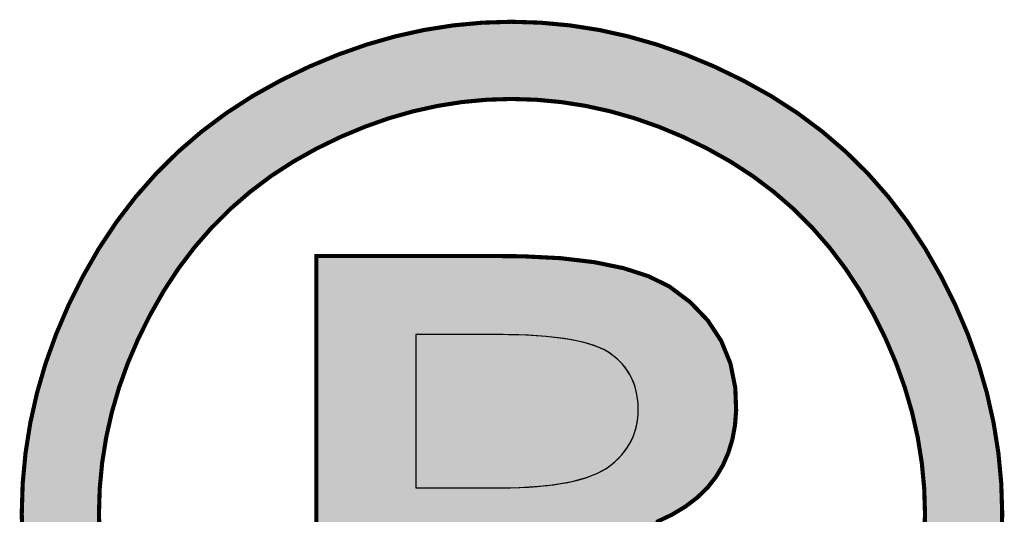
# Model space of a CAD drawing. Header units: inches. Extents: x 0 to 80, y 0 to 59.8.
# Tile 23 of 30: x 79.036 to 79.443, y 4.069 to 4.274. Entities that reach past the tile are written whole.
import ezdxf

# ---------------------------------------------------------------- set-up
doc = ezdxf.new("R2010")
doc.units = ezdxf.units.IN
doc.header["$MEASUREMENT"] = 0
doc.layers.add('Default', color=7, linetype='Continuous')
doc.layers.add('Layer_1', color=7, linetype='Continuous')

# ---------------------------------------------------------------- blocks, each defined once
blk = doc.blocks.new('block_5')
at = {"layer": 'Layer_1', "linetype": 'Continuous'}
h = blk.add_hatch(color=7, dxfattribs=at)
h.paths.add_polyline_path([(0.016547, 0.063151), (0.014068, 0.063073), (0.011601, 0.06284), (0.009145, 0.062452), (0.0067, 0.061909), (0.004264, 0.06121), (0.001837, 0.060356), (-0.000583, 0.059347), (-0.002995, 0.058182), (-0.005362, 0.056866), (-0.007606, 0.055413), (-0.009726, 0.053827), (-0.011722, 0.052107), (-0.013593, 0.050253), (-0.01534, 0.048264), (-0.016961, 0.046141), (-0.018456, 0.043884), (-0.019822, 0.041497), (-0.021035, 0.039061), (-0.022086, 0.036602), (-0.022976, 0.034119), (-0.023704, 0.031612), (-0.02427, 0.029081), (-0.024674, 0.026526), (-0.024916, 0.023947), (-0.024997, 0.021342), (-0.024918, 0.018766), (-0.024681, 0.016214), (-0.024285, 0.013686), (-0.02373, 0.011183), (-0.023017, 0.008703), (-0.022145, 0.006247), (-0.021113, 0.003815), (-0.019923, 0.001408), (-0.018586, -0.000953), (-0.017121, -0.003194), (-0.015527, -0.005309), (-0.013804, -0.007297), (-0.011952, -0.009159), (-0.009972, -0.010895), (-0.007864, -0.012505), (-0.005629, -0.013988), (-0.003272, -0.015342), (-0.000865, -0.016544), (0.001566, -0.017585), (0.004021, -0.018466), (0.0065, -0.019187), (0.009002, -0.019747), (0.011529, -0.020147), (0.01408, -0.020387), (0.016656, -0.020467), (0.019204, -0.020387), (0.021731, -0.020147), (0.024237, -0.019747), (0.026721, -0.019187), (0.029185, -0.018466), (0.031628, -0.017585), (0.034049, -0.016544), (0.03645, -0.015342), (0.038808, -0.013988), (0.041047, -0.012505), (0.043158, -0.010895), (0.045141, -0.009159), (0.046997, -0.007297), (0.048724, -0.005309), (0.050324, -0.003194), (0.051797, -0.000953), (0.053136, 0.001408), (0.05432, 0.003815), (0.055347, 0.006247), (0.056217, 0.008703), (0.05693, 0.011183), (0.057485, 0.013686), (0.057882, 0.016214), (0.058121, 0.018766), (0.0582, 0.021342), (0.058119, 0.023947), (0.057875, 0.026526), (0.057469, 0.029081), (0.056902, 0.031612), (0.056173, 0.034119), (0.055284, 0.036602), (0.054234, 0.039061), (0.053024, 0.041497), (0.051662, 0.043884), (0.05017, 0.046141), (0.048551, 0.048264), (0.046804, 0.050253), (0.04493, 0.052107), (0.04293, 0.053827), (0.040802, 0.055413), (0.038547, 0.056866), (0.036174, 0.058182), (0.033766, 0.059347), (0.031345, 0.060356), (0.028911, 0.06121), (0.026464, 0.061909), (0.024004, 0.062452), (0.021531, 0.06284), (0.019046, 0.063073)])
h.paths.add_polyline_path([(0.014444, 0.056527), (0.012354, 0.05633), (0.010275, 0.056001), (0.008208, 0.055541), (0.006153, 0.05495), (0.004108, 0.054228), (0.002073, 0.053375), (0.000049, 0.052392), (-0.001942, 0.05128), (-0.00383, 0.050052), (-0.005613, 0.04871), (-0.00729, 0.047256), (-0.008861, 0.045688), (-0.010326, 0.044006), (-0.011685, 0.042211), (-0.012937, 0.040303), (-0.014084, 0.038286), (-0.015108, 0.03623), (-0.015994, 0.034156), (-0.016744, 0.032064), (-0.017357, 0.029955), (-0.017834, 0.027827), (-0.018174, 0.025683), (-0.018378, 0.023521), (-0.018446, 0.021342), (-0.018379, 0.01919), (-0.018177, 0.017055), (-0.01784, 0.014937), (-0.01737, 0.012837), (-0.016765, 0.010754), (-0.016025, 0.008689), (-0.015152, 0.006642), (-0.014146, 0.004613), (-0.013008, 0.00262), (-0.011764, 0.00073), (-0.010414, -0.001053), (-0.00896, -0.002727), (-0.007401, -0.004294), (-0.005738, -0.005753), (-0.003969, -0.007105), (-0.002095, -0.008351), (-0.000118, -0.009487), (0.001899, -0.010496), (0.003936, -0.011371), (0.005991, -0.012111), (0.008064, -0.012717), (0.010157, -0.013188), (0.012268, -0.013525), (0.014398, -0.013727), (0.016547, -0.013794), (0.018719, -0.013727), (0.020868, -0.013525), (0.022996, -0.013188), (0.025101, -0.012717), (0.027185, -0.012111), (0.029247, -0.011371), (0.031288, -0.010496), (0.033308, -0.009487), (0.035284, -0.008351), (0.03716, -0.007105), (0.03893, -0.005753), (0.040595, -0.004294), (0.042155, -0.002727), (0.04361, -0.001053), (0.044958, 0.00073), (0.046201, 0.00262), (0.047337, 0.004613), (0.048348, 0.006642), (0.049224, 0.008689), (0.049965, 0.010754), (0.050571, 0.012837), (0.051043, 0.014937), (0.05138, 0.017055), (0.051582, 0.01919), (0.051649, 0.021342), (0.051581, 0.023521), (0.051375, 0.025683), (0.051034, 0.027827), (0.050555, 0.029955), (0.049941, 0.032064), (0.049191, 0.034156), (0.048306, 0.03623), (0.047286, 0.038286), (0.046137, 0.040303), (0.044881, 0.042211), (0.04352, 0.044006), (0.042053, 0.045688), (0.040481, 0.047256), (0.038803, 0.04871), (0.03702, 0.050052), (0.035131, 0.05128), (0.033141, 0.052392), (0.031113, 0.053375), (0.029073, 0.054228), (0.027019, 0.05495), (0.024952, 0.055541), (0.022871, 0.056001), (0.020777, 0.05633), (0.018669, 0.056527), (0.016547, 0.056593)])
blk.add_hatch(color=7, dxfattribs=at).paths.add_polyline_path([(0, 0.043247), (0, 0.039548), (0, 0.030468), (0, 0.019034), (0, 0.008273), (0, 0.001211), (0.000153, 0), (0.001414, 0), (0.003463, 0), (0.005708, 0), (0.007559, 0), (0.008426, 0), (0.008436, 0.001159), (0.008436, 0.004532), (0.008436, 0.008957), (0.008436, 0.01325), (0.008436, 0.016228), (0.008496, 0.0169), (0.009273, 0.0169), (0.010633, 0.0169), (0.012172, 0.0169), (0.013487, 0.0169), (0.014174, 0.0169), (0.015783, 0.01688), (0.017611, 0.016798), (0.019207, 0.01665), (0.020573, 0.016437), (0.021709, 0.016158), (0.022609, 0.015814), (0.023347, 0.015406), (0.024001, 0.014934), (0.024574, 0.014398), (0.025064, 0.013798), (0.025475, 0.013134), (0.025812, 0.012363), (0.026099, 0.011355), (0.026337, 0.010101), (0.026527, 0.008604), (0.026671, 0.006864), (0.026761, 0.004989), (0.0268, 0.00391), (0.026902, 0.002904), (0.027069, 0.001972), (0.027301, 0.001113), (0.027598, 0.000326), (0.027987, 0), (0.029367, 0), (0.03147, 0), (0.033704, 0), (0.035478, 0), (0.036201, 0), (0.035974, 0.000544), (0.035776, 0.001055), (0.035608, 0.001534), (0.035471, 0.00198), (0.035365, 0.002394), (0.035282, 0.002789), (0.035211, 0.003267), (0.035157, 0.00385), (0.035119, 0.004537), (0.035097, 0.005328), (0.035089, 0.006222), (0.03501, 0.008178), (0.034814, 0.010086), (0.034506, 0.01181), (0.034087, 0.013348), (0.03356, 0.014703), (0.032923, 0.015877), (0.032169, 0.01693), (0.031303, 0.017879), (0.030325, 0.018725), (0.029234, 0.019466), (0.028033, 0.020103), (0.028863, 0.020657), (0.030162, 0.021275), (0.031316, 0.021968), (0.032327, 0.022738), (0.033195, 0.023583), (0.033919, 0.024503), (0.034504, 0.025494), (0.034966, 0.026553), (0.035306, 0.027681), (0.035525, 0.028877), (0.035624, 0.030142), (0.035551, 0.032059), (0.035133, 0.034137), (0.034356, 0.036042), (0.03322, 0.037775), (0.031726, 0.039334), (0.029926, 0.040681), (0.028178, 0.041538), (0.026064, 0.042221), (0.023584, 0.04273), (0.020737, 0.043067), (0.017523, 0.04323), (0.01553, 0.043247), (0.012921, 0.043247), (0.008945, 0.043247), (0.004721, 0.043247), (0.001367, 0.043247)])
at = {"layer": 'Layer_1', "color": 7, "linetype": 'Continuous'}
for p, q in [((0.011601, 0.06284), (0.009145, 0.062452)), ((0.011601, 0.06284), (0.009145, 0.062452)), ((0.009145, 0.062452), (0.011601, 0.06284)), ((0.014068, 0.063073), (0.011601, 0.06284)), ((0.014068, 0.063073), (0.011601, 0.06284)), ((0.011601, 0.06284), (0.014068, 0.063073)), ((0.016547, 0.063151), (0.014068, 0.063073)), ((0.016547, 0.063151), (0.014068, 0.063073)), ((0.014068, 0.063073), (0.016547, 0.063151)), ((0.019046, 0.063073), (0.016547, 0.063151)), ((0.019046, 0.063073), (0.016547, 0.063151)), ((0.016547, 0.063151), (0.019046, 0.063073)), ((0.021531, 0.06284), (0.019046, 0.063073)), ((0.021531, 0.06284), (0.019046, 0.063073)), ((0.019046, 0.063073), (0.021531, 0.06284)), ((0.024004, 0.062452), (0.021531, 0.06284)), ((0.024004, 0.062452), (0.021531, 0.06284)), ((0.021531, 0.06284), (0.024004, 0.062452)), ((0.0067, 0.061909), (0.004264, 0.06121)), ((0.0067, 0.061909), (0.004264, 0.06121)), ((0.004264, 0.06121), (0.0067, 0.061909)), ((0.009145, 0.062452), (0.0067, 0.061909)), ((0.009145, 0.062452), (0.0067, 0.061909)), ((0.0067, 0.061909), (0.009145, 0.062452)), ((0.026464, 0.061909), (0.024004, 0.062452)), ((0.026464, 0.061909), (0.024004, 0.062452)), ((0.024004, 0.062452), (0.026464, 0.061909)), ((0.028911, 0.06121), (0.026464, 0.061909)), ((0.028911, 0.06121), (0.026464, 0.061909)), ((0.026464, 0.061909), (0.028911, 0.06121)), ((0.004264, 0.06121), (0.001837, 0.060356)), ((0.004264, 0.06121), (0.001837, 0.060356)), ((0.001837, 0.060356), (0.004264, 0.06121)), ((0.031345, 0.060356), (0.028911, 0.06121)), ((0.031345, 0.060356), (0.028911, 0.06121)), ((0.028911, 0.06121), (0.031345, 0.060356)), ((0.001837, 0.060356), (-0.000583, 0.059347)), ((0.001837, 0.060356), (-0.000583, 0.059347)), ((-0.000583, 0.059347), (0.001837, 0.060356)), ((0.033766, 0.059347), (0.031345, 0.060356)), ((0.033766, 0.059347), (0.031345, 0.060356)), ((0.031345, 0.060356), (0.033766, 0.059347)), ((-0.000583, 0.059347), (-0.002995, 0.058182)), ((-0.000583, 0.059347), (-0.002995, 0.058182)), ((-0.002995, 0.058182), (-0.000583, 0.059347)), ((0.036174, 0.058182), (0.033766, 0.059347)), ((0.036174, 0.058182), (0.033766, 0.059347)), ((0.033766, 0.059347), (0.036174, 0.058182)), ((-0.002995, 0.058182), (-0.005362, 0.056866)), ((-0.002995, 0.058182), (-0.005362, 0.056866)), ((-0.005362, 0.056866), (-0.002995, 0.058182)), ((0.038547, 0.056866), (0.036174, 0.058182)), ((0.038547, 0.056866), (0.036174, 0.058182)), ((0.036174, 0.058182), (0.038547, 0.056866)), ((-0.005362, 0.056866), (-0.007606, 0.055413)), ((-0.005362, 0.056866), (-0.007606, 0.055413)), ((-0.007606, 0.055413), (-0.005362, 0.056866)), ((0.040802, 0.055413), (0.038547, 0.056866)), ((0.040802, 0.055413), (0.038547, 0.056866)), ((0.038547, 0.056866), (0.040802, 0.055413)), ((0.010275, 0.056001), (0.008208, 0.055541)), ((0.010275, 0.056001), (0.008208, 0.055541)), ((0.010275, 0.056001), (0.008208, 0.055541)), ((0.012354, 0.05633), (0.010275, 0.056001)), ((0.012354, 0.05633), (0.010275, 0.056001)), ((0.012354, 0.05633), (0.010275, 0.056001)), ((0.014444, 0.056527), (0.012354, 0.05633)), ((0.014444, 0.056527), (0.012354, 0.05633)), ((0.014444, 0.056527), (0.012354, 0.05633)), ((0.016547, 0.056593), (0.014444, 0.056527)), ((0.016547, 0.056593), (0.014444, 0.056527)), ((0.016547, 0.056593), (0.014444, 0.056527)), ((0.018669, 0.056527), (0.016547, 0.056593)), ((0.018669, 0.056527), (0.016547, 0.056593)), ((0.018669, 0.056527), (0.016547, 0.056593)), ((0.020777, 0.05633), (0.018669, 0.056527)), ((0.020777, 0.05633), (0.018669, 0.056527)), ((0.020777, 0.05633), (0.018669, 0.056527)), ((0.022871, 0.056001), (0.020777, 0.05633)), ((0.022871, 0.056001), (0.020777, 0.05633)), ((0.022871, 0.056001), (0.020777, 0.05633)), ((0.024952, 0.055541), (0.022871, 0.056001)), ((0.024952, 0.055541), (0.022871, 0.056001)), ((0.024952, 0.055541), (0.022871, 0.056001)), ((-0.007606, 0.055413), (-0.009726, 0.053827)), ((-0.007606, 0.055413), (-0.009726, 0.053827)), ((-0.009726, 0.053827), (-0.007606, 0.055413)), ((0.008208, 0.055541), (0.006153, 0.05495)), ((0.008208, 0.055541), (0.006153, 0.05495)), ((0.008208, 0.055541), (0.006153, 0.05495)), ((0.027019, 0.05495), (0.024952, 0.055541)), ((0.027019, 0.05495), (0.024952, 0.055541)), ((0.027019, 0.05495), (0.024952, 0.055541)), ((0.04293, 0.053827), (0.040802, 0.055413)), ((0.04293, 0.053827), (0.040802, 0.055413)), ((0.040802, 0.055413), (0.04293, 0.053827)), ((0.006153, 0.05495), (0.004108, 0.054228)), ((0.006153, 0.05495), (0.004108, 0.054228)), ((0.006153, 0.05495), (0.004108, 0.054228)), ((0.029073, 0.054228), (0.027019, 0.05495)), ((0.029073, 0.054228), (0.027019, 0.05495)), ((0.029073, 0.054228), (0.027019, 0.05495)), ((-0.009726, 0.053827), (-0.011722, 0.052107)), ((-0.009726, 0.053827), (-0.011722, 0.052107)), ((-0.011722, 0.052107), (-0.009726, 0.053827)), ((0.004108, 0.054228), (0.002073, 0.053375)), ((0.004108, 0.054228), (0.002073, 0.053375)), ((0.004108, 0.054228), (0.002073, 0.053375)), ((0.031113, 0.053375), (0.029073, 0.054228)), ((0.031113, 0.053375), (0.029073, 0.054228)), ((0.031113, 0.053375), (0.029073, 0.054228)), ((0.04493, 0.052107), (0.04293, 0.053827)), ((0.04493, 0.052107), (0.04293, 0.053827)), ((0.04293, 0.053827), (0.04493, 0.052107)), ((0.002073, 0.053375), (0.000049, 0.052392)), ((0.002073, 0.053375), (0.000049, 0.052392)), ((0.002073, 0.053375), (0.000049, 0.052392)), ((0.033141, 0.052392), (0.031113, 0.053375)), ((0.033141, 0.052392), (0.031113, 0.053375)), ((0.033141, 0.052392), (0.031113, 0.053375)), ((-0.011722, 0.052107), (-0.013593, 0.050253)), ((-0.011722, 0.052107), (-0.013593, 0.050253)), ((-0.013593, 0.050253), (-0.011722, 0.052107)), ((0.000049, 0.052392), (-0.001942, 0.05128)), ((0.000049, 0.052392), (-0.001942, 0.05128)), ((0.000049, 0.052392), (-0.001942, 0.05128)), ((0.035131, 0.05128), (0.033141, 0.052392)), ((0.035131, 0.05128), (0.033141, 0.052392)), ((0.035131, 0.05128), (0.033141, 0.052392)), ((0.046804, 0.050253), (0.04493, 0.052107)), ((0.046804, 0.050253), (0.04493, 0.052107)), ((0.04493, 0.052107), (0.046804, 0.050253)), ((-0.001942, 0.05128), (-0.00383, 0.050052)), ((-0.001942, 0.05128), (-0.00383, 0.050052)), ((-0.001942, 0.05128), (-0.00383, 0.050052)), ((0.03702, 0.050052), (0.035131, 0.05128)), ((0.03702, 0.050052), (0.035131, 0.05128)), ((0.03702, 0.050052), (0.035131, 0.05128)), ((-0.013593, 0.050253), (-0.01534, 0.048264)), ((-0.013593, 0.050253), (-0.01534, 0.048264)), ((-0.01534, 0.048264), (-0.013593, 0.050253)), ((0.048551, 0.048264), (0.046804, 0.050253)), ((0.048551, 0.048264), (0.046804, 0.050253)), ((0.046804, 0.050253), (0.048551, 0.048264)), ((-0.00383, 0.050052), (-0.005613, 0.04871)), ((-0.00383, 0.050052), (-0.005613, 0.04871)), ((-0.00383, 0.050052), (-0.005613, 0.04871)), ((0.038803, 0.04871), (0.03702, 0.050052)), ((0.038803, 0.04871), (0.03702, 0.050052)), ((0.038803, 0.04871), (0.03702, 0.050052)), ((-0.005613, 0.04871), (-0.00729, 0.047256)), ((-0.005613, 0.04871), (-0.00729, 0.047256)), ((-0.005613, 0.04871), (-0.00729, 0.047256)), ((0.040481, 0.047256), (0.038803, 0.04871)), ((0.040481, 0.047256), (0.038803, 0.04871)), ((0.040481, 0.047256), (0.038803, 0.04871)), ((-0.01534, 0.048264), (-0.016961, 0.046141)), ((-0.01534, 0.048264), (-0.016961, 0.046141)), ((-0.016961, 0.046141), (-0.01534, 0.048264)), ((0.05017, 0.046141), (0.048551, 0.048264)), ((0.05017, 0.046141), (0.048551, 0.048264)), ((0.048551, 0.048264), (0.05017, 0.046141)), ((-0.00729, 0.047256), (-0.008861, 0.045688)), ((-0.00729, 0.047256), (-0.008861, 0.045688)), ((-0.00729, 0.047256), (-0.008861, 0.045688)), ((0.042053, 0.045688), (0.040481, 0.047256)), ((0.042053, 0.045688), (0.040481, 0.047256)), ((0.042053, 0.045688), (0.040481, 0.047256)), ((-0.016961, 0.046141), (-0.018456, 0.043884)), ((-0.016961, 0.046141), (-0.018456, 0.043884)), ((-0.018456, 0.043884), (-0.016961, 0.046141)), ((0.051662, 0.043884), (0.05017, 0.046141)), ((0.051662, 0.043884), (0.05017, 0.046141)), ((0.05017, 0.046141), (0.051662, 0.043884)), ((-0.008861, 0.045688), (-0.010326, 0.044006)), ((-0.008861, 0.045688), (-0.010326, 0.044006)), ((-0.008861, 0.045688), (-0.010326, 0.044006)), ((0.04352, 0.044006), (0.042053, 0.045688)), ((0.04352, 0.044006), (0.042053, 0.045688)), ((0.04352, 0.044006), (0.042053, 0.045688)), ((-0.018456, 0.043884), (-0.019822, 0.041497)), ((-0.018456, 0.043884), (-0.019822, 0.041497)), ((-0.019822, 0.041497), (-0.018456, 0.043884)), ((-0.010326, 0.044006), (-0.011685, 0.042211)), ((-0.010326, 0.044006), (-0.011685, 0.042211)), ((-0.010326, 0.044006), (-0.011685, 0.042211)), ((0.044881, 0.042211), (0.04352, 0.044006)), ((0.044881, 0.042211), (0.04352, 0.044006)), ((0.044881, 0.042211), (0.04352, 0.044006)), ((0.053024, 0.041497), (0.051662, 0.043884)), ((0.053024, 0.041497), (0.051662, 0.043884)), ((0.051662, 0.043884), (0.053024, 0.041497)), ((0, 0.043247), (0, 0.039548)), ((0.001367, 0.043247), (0, 0.043247)), ((0, 0.043247), (0, 0.039548)), ((0.001367, 0.043247), (0, 0.043247)), ((0, 0.043247), (0.001367, 0.043247)), ((0, 0.039548), (0, 0.043247)), ((0.004721, 0.043247), (0.001367, 0.043247)), ((0.004721, 0.043247), (0.001367, 0.043247)), ((0.001367, 0.043247), (0.004721, 0.043247)), ((0.008945, 0.043247), (0.004721, 0.043247)), ((0.008945, 0.043247), (0.004721, 0.043247)), ((0.004721, 0.043247), (0.008945, 0.043247)), ((0.012921, 0.043247), (0.008945, 0.043247)), ((0.012921, 0.043247), (0.008945, 0.043247)), ((0.008945, 0.043247), (0.012921, 0.043247)), ((0.01553, 0.043247), (0.012921, 0.043247)), ((0.01553, 0.043247), (0.012921, 0.043247)), ((0.012921, 0.043247), (0.01553, 0.043247)), ((0.017523, 0.04323), (0.01553, 0.043247)), ((0.017523, 0.04323), (0.01553, 0.043247)), ((0.01553, 0.043247), (0.017523, 0.04323)), ((0.020737, 0.043067), (0.017523, 0.04323)), ((0.020737, 0.043067), (0.017523, 0.04323)), ((0.017523, 0.04323), (0.020737, 0.043067)), ((0.023584, 0.04273), (0.020737, 0.043067)), ((0.023584, 0.04273), (0.020737, 0.043067)), ((0.020737, 0.043067), (0.023584, 0.04273)), ((0.026064, 0.042221), (0.023584, 0.04273)), ((0.026064, 0.042221), (0.023584, 0.04273)), ((0.023584, 0.04273), (0.026064, 0.042221)), ((-0.011685, 0.042211), (-0.012937, 0.040303)), ((-0.011685, 0.042211), (-0.012937, 0.040303)), ((-0.011685, 0.042211), (-0.012937, 0.040303)), ((0.028178, 0.041538), (0.026064, 0.042221)), ((0.028178, 0.041538), (0.026064, 0.042221)), ((0.026064, 0.042221), (0.028178, 0.041538)), ((0.046137, 0.040303), (0.044881, 0.042211)), ((0.046137, 0.040303), (0.044881, 0.042211)), ((0.046137, 0.040303), (0.044881, 0.042211)), ((-0.019822, 0.041497), (-0.021035, 0.039061)), ((-0.019822, 0.041497), (-0.021035, 0.039061)), ((-0.021035, 0.039061), (-0.019822, 0.041497)), ((0.029926, 0.040681), (0.028178, 0.041538)), ((0.029926, 0.040681), (0.028178, 0.041538)), ((0.028178, 0.041538), (0.029926, 0.040681)), ((0.054234, 0.039061), (0.053024, 0.041497)), ((0.054234, 0.039061), (0.053024, 0.041497)), ((0.053024, 0.041497), (0.054234, 0.039061)), ((-0.012937, 0.040303), (-0.014084, 0.038286)), ((-0.012937, 0.040303), (-0.014084, 0.038286)), ((-0.012937, 0.040303), (-0.014084, 0.038286)), ((0.031726, 0.039334), (0.029926, 0.040681)), ((0.031726, 0.039334), (0.029926, 0.040681)), ((0.029926, 0.040681), (0.031726, 0.039334)), ((0.047286, 0.038286), (0.046137, 0.040303)), ((0.047286, 0.038286), (0.046137, 0.040303)), ((0.047286, 0.038286), (0.046137, 0.040303)), ((0, 0.039548), (0, 0.030468)), ((0, 0.039548), (0, 0.030468)), ((0, 0.030468), (0, 0.039548)), ((0.03322, 0.037775), (0.031726, 0.039334)), ((0.03322, 0.037775), (0.031726, 0.039334)), ((0.031726, 0.039334), (0.03322, 0.037775)), ((-0.021035, 0.039061), (-0.022086, 0.036602)), ((-0.021035, 0.039061), (-0.022086, 0.036602)), ((-0.022086, 0.036602), (-0.021035, 0.039061)), ((0.055284, 0.036602), (0.054234, 0.039061)), ((0.055284, 0.036602), (0.054234, 0.039061)), ((0.054234, 0.039061), (0.055284, 0.036602)), ((-0.014084, 0.038286), (-0.015108, 0.03623)), ((-0.014084, 0.038286), (-0.015108, 0.03623)), ((-0.014084, 0.038286), (-0.015108, 0.03623)), ((0.034356, 0.036042), (0.03322, 0.037775)), ((0.034356, 0.036042), (0.03322, 0.037775)), ((0.03322, 0.037775), (0.034356, 0.036042)), ((0.048306, 0.03623), (0.047286, 0.038286)), ((0.048306, 0.03623), (0.047286, 0.038286)), ((0.048306, 0.03623), (0.047286, 0.038286)), ((-0.022086, 0.036602), (-0.022976, 0.034119)), ((-0.022086, 0.036602), (-0.022976, 0.034119)), ((-0.022976, 0.034119), (-0.022086, 0.036602)), ((-0.015108, 0.03623), (-0.015994, 0.034156)), ((-0.015108, 0.03623), (-0.015994, 0.034156)), ((-0.015108, 0.03623), (-0.015994, 0.034156)), ((0.008487, 0.036574), (0.008436, 0.036558)), ((0.008436, 0.036558), (0.008436, 0.036277)), ((0.008436, 0.036277), (0.008436, 0.035681)), ((0.008714, 0.036574), (0.008487, 0.036574)), ((0.009097, 0.036574), (0.008714, 0.036574)), ((0.009607, 0.036574), (0.009097, 0.036574)), ((0.009607, 0.036574), (0.009097, 0.036574)), ((0.010216, 0.036574), (0.009607, 0.036574)), ((0.010216, 0.036574), (0.009607, 0.036574)), ((0.010895, 0.036574), (0.010216, 0.036574)), ((0.010895, 0.036574), (0.010216, 0.036574)), ((0.011615, 0.036574), (0.010895, 0.036574)), ((0.011615, 0.036574), (0.010895, 0.036574)), ((0.012347, 0.036574), (0.011615, 0.036574)), ((0.012347, 0.036574), (0.011615, 0.036574)), ((0.013063, 0.036574), (0.012347, 0.036574)), ((0.013063, 0.036574), (0.012347, 0.036574)), ((0.013733, 0.036574), (0.013063, 0.036574)), ((0.013733, 0.036574), (0.013063, 0.036574)), ((0.01433, 0.036574), (0.013733, 0.036574)), ((0.01433, 0.036574), (0.013733, 0.036574)), ((0.014824, 0.036574), (0.01433, 0.036574)), ((0.014824, 0.036574), (0.01433, 0.036574)), ((0.015187, 0.036574), (0.014824, 0.036574)), ((0.015389, 0.036574), (0.015187, 0.036574)), ((0.015858, 0.036572), (0.015389, 0.036574)), ((0.015858, 0.036572), (0.015389, 0.036574)), ((0.01684, 0.036557), (0.015858, 0.036572)), ((0.01684, 0.036557), (0.015858, 0.036572)), ((0.017772, 0.036526), (0.01684, 0.036557)), ((0.017772, 0.036526), (0.01684, 0.036557)), ((0.018654, 0.036478), (0.017772, 0.036526)), ((0.018654, 0.036478), (0.017772, 0.036526)), ((0.019487, 0.036415), (0.018654, 0.036478)), ((0.019487, 0.036415), (0.018654, 0.036478)), ((0.02027, 0.036335), (0.019487, 0.036415)), ((0.02027, 0.036335), (0.019487, 0.036415)), ((0.021003, 0.036238), (0.02027, 0.036335)), ((0.021003, 0.036238), (0.02027, 0.036335)), ((0.021686, 0.036125), (0.021003, 0.036238)), ((0.021686, 0.036125), (0.021003, 0.036238)), ((0.02232, 0.035996), (0.021686, 0.036125)), ((0.02232, 0.035996), (0.021686, 0.036125)), ((0.022905, 0.03585), (0.02232, 0.035996)), ((0.022905, 0.03585), (0.02232, 0.035996)), ((0.035133, 0.034137), (0.034356, 0.036042)), ((0.035133, 0.034137), (0.034356, 0.036042)), ((0.034356, 0.036042), (0.035133, 0.034137)), ((0.049191, 0.034156), (0.048306, 0.03623)), ((0.049191, 0.034156), (0.048306, 0.03623)), ((0.049191, 0.034156), (0.048306, 0.03623)), ((0.056173, 0.034119), (0.055284, 0.036602)), ((0.056173, 0.034119), (0.055284, 0.036602)), ((0.055284, 0.036602), (0.056173, 0.034119)), ((0.008436, 0.035681), (0.008436, 0.034826)), ((0.023439, 0.035688), (0.022905, 0.03585)), ((0.023439, 0.035688), (0.022905, 0.03585)), ((0.023925, 0.035509), (0.023439, 0.035688)), ((0.023925, 0.035509), (0.023439, 0.035688)), ((0.02436, 0.035313), (0.023925, 0.035509)), ((0.02436, 0.035313), (0.023925, 0.035509)), ((0.024746, 0.035101), (0.02436, 0.035313)), ((0.024746, 0.035101), (0.02436, 0.035313)), ((0.025083, 0.034872), (0.024746, 0.035101)), ((0.025083, 0.034872), (0.024746, 0.035101)), ((0.008436, 0.034826), (0.008436, 0.033764)), ((0.025388, 0.034631), (0.025083, 0.034872)), ((0.02567, 0.034377), (0.025388, 0.034631)), ((0.02593, 0.03411), (0.02567, 0.034377)), ((-0.022976, 0.034119), (-0.023704, 0.031612)), ((-0.022976, 0.034119), (-0.023704, 0.031612)), ((-0.023704, 0.031612), (-0.022976, 0.034119)), ((-0.015994, 0.034156), (-0.016744, 0.032064)), ((-0.015994, 0.034156), (-0.016744, 0.032064)), ((-0.015994, 0.034156), (-0.016744, 0.032064)), ((0.008436, 0.033764), (0.008436, 0.032549)), ((0.026168, 0.033829), (0.02593, 0.03411)), ((0.026383, 0.033535), (0.026168, 0.033829)), ((0.026576, 0.033228), (0.026383, 0.033535)), ((0.035551, 0.032059), (0.035133, 0.034137)), ((0.035551, 0.032059), (0.035133, 0.034137)), ((0.035133, 0.034137), (0.035551, 0.032059)), ((0.049941, 0.032064), (0.049191, 0.034156)), ((0.049941, 0.032064), (0.049191, 0.034156)), ((0.049941, 0.032064), (0.049191, 0.034156)), ((0.056902, 0.031612), (0.056173, 0.034119)), ((0.056902, 0.031612), (0.056173, 0.034119)), ((0.056173, 0.034119), (0.056902, 0.031612)), ((0.026747, 0.032908), (0.026576, 0.033228)), ((0.026895, 0.032575), (0.026747, 0.032908)), ((-0.016744, 0.032064), (-0.017357, 0.029955)), ((-0.016744, 0.032064), (-0.017357, 0.029955)), ((-0.016744, 0.032064), (-0.017357, 0.029955)), ((0.008436, 0.032549), (0.008436, 0.031235)), ((0.027021, 0.032228), (0.026895, 0.032575)), ((0.027125, 0.031869), (0.027021, 0.032228)), ((0.027206, 0.031496), (0.027125, 0.031869)), ((0.035624, 0.030142), (0.035551, 0.032059)), ((0.035624, 0.030142), (0.035551, 0.032059)), ((0.035551, 0.032059), (0.035624, 0.030142)), ((0.050555, 0.029955), (0.049941, 0.032064)), ((0.050555, 0.029955), (0.049941, 0.032064)), ((0.050555, 0.029955), (0.049941, 0.032064)), ((-0.023704, 0.031612), (-0.02427, 0.029081)), ((-0.023704, 0.031612), (-0.02427, 0.029081)), ((-0.02427, 0.029081), (-0.023704, 0.031612)), ((0.008436, 0.031235), (0.008436, 0.029875)), ((0.027265, 0.03111), (0.027206, 0.031496)), ((0.027302, 0.030711), (0.027265, 0.03111)), ((0.057469, 0.029081), (0.056902, 0.031612)), ((0.057469, 0.029081), (0.056902, 0.031612)), ((0.056902, 0.031612), (0.057469, 0.029081)), ((0, 0.030468), (0, 0.019034)), ((0, 0.030468), (0, 0.019034)), ((0, 0.019034), (0, 0.030468)), ((0.027316, 0.030299), (0.027302, 0.030711)), ((0.027308, 0.029883), (0.027316, 0.030299)), ((0.035525, 0.028877), (0.035624, 0.030142)), ((0.035525, 0.028877), (0.035624, 0.030142)), ((0.035624, 0.030142), (0.035525, 0.028877)), ((-0.017357, 0.029955), (-0.017834, 0.027827)), ((-0.017357, 0.029955), (-0.017834, 0.027827)), ((-0.017357, 0.029955), (-0.017834, 0.027827)), ((0.008436, 0.029875), (0.008436, 0.028522)), ((0.027218, 0.029083), (0.027275, 0.029477)), ((0.027275, 0.029477), (0.027308, 0.029883)), ((0.051034, 0.027827), (0.050555, 0.029955)), ((0.051034, 0.027827), (0.050555, 0.029955)), ((0.051034, 0.027827), (0.050555, 0.029955)), ((-0.02427, 0.029081), (-0.024674, 0.026526)), ((-0.02427, 0.029081), (-0.024674, 0.026526)), ((-0.024674, 0.026526), (-0.02427, 0.029081)), ((0.008436, 0.028522), (0.008436, 0.027231)), ((0.027031, 0.02833), (0.027136, 0.028701)), ((0.027136, 0.028701), (0.027218, 0.029083)), ((0.035306, 0.027681), (0.035525, 0.028877)), ((0.035306, 0.027681), (0.035525, 0.028877)), ((0.035525, 0.028877), (0.035306, 0.027681)), ((0.057875, 0.026526), (0.057469, 0.029081)), ((0.057875, 0.026526), (0.057469, 0.029081)), ((0.057469, 0.029081), (0.057875, 0.026526)), ((-0.017834, 0.027827), (-0.018174, 0.025683)), ((-0.017834, 0.027827), (-0.018174, 0.025683)), ((-0.017834, 0.027827), (-0.018174, 0.025683)), ((0.026573, 0.027288), (0.026749, 0.027624)), ((0.026749, 0.027624), (0.026902, 0.027971)), ((0.026902, 0.027971), (0.027031, 0.02833)), ((0.034966, 0.026553), (0.035306, 0.027681)), ((0.034966, 0.026553), (0.035306, 0.027681)), ((0.035306, 0.027681), (0.034966, 0.026553)), ((0.051375, 0.025683), (0.051034, 0.027827)), ((0.051375, 0.025683), (0.051034, 0.027827)), ((0.051375, 0.025683), (0.051034, 0.027827)), ((0.008436, 0.027231), (0.008436, 0.026055)), ((0.026148, 0.026651), (0.026372, 0.026964)), ((0.026372, 0.026964), (0.026573, 0.027288)), ((-0.024674, 0.026526), (-0.024916, 0.023947)), ((-0.024674, 0.026526), (-0.024916, 0.023947)), ((-0.024916, 0.023947), (-0.024674, 0.026526)), ((0.008436, 0.026055), (0.008436, 0.025046)), ((0.025336, 0.025782), (0.02563, 0.02606)), ((0.025336, 0.025782), (0.02563, 0.02606)), ((0.02563, 0.02606), (0.025901, 0.02635)), ((0.02563, 0.02606), (0.025901, 0.02635)), ((0.025901, 0.02635), (0.026148, 0.026651)), ((0.034504, 0.025494), (0.034966, 0.026553)), ((0.034504, 0.025494), (0.034966, 0.026553)), ((0.034966, 0.026553), (0.034504, 0.025494)), ((0.058119, 0.023947), (0.057875, 0.026526)), ((0.058119, 0.023947), (0.057875, 0.026526)), ((0.057875, 0.026526), (0.058119, 0.023947)), ((-0.018174, 0.025683), (-0.018378, 0.023521)), ((-0.018174, 0.025683), (-0.018378, 0.023521)), ((-0.018174, 0.025683), (-0.018378, 0.023521)), ((0.024285, 0.025023), (0.024673, 0.025261)), ((0.024285, 0.025023), (0.024673, 0.025261)), ((0.024673, 0.025261), (0.025018, 0.025515)), ((0.024673, 0.025261), (0.025018, 0.025515)), ((0.025018, 0.025515), (0.025336, 0.025782)), ((0.025018, 0.025515), (0.025336, 0.025782)), ((0.033919, 0.024503), (0.034504, 0.025494)), ((0.033919, 0.024503), (0.034504, 0.025494)), ((0.034504, 0.025494), (0.033919, 0.024503)), ((0.051581, 0.023521), (0.051375, 0.025683)), ((0.051581, 0.023521), (0.051375, 0.025683)), ((0.051581, 0.023521), (0.051375, 0.025683)), ((0.008436, 0.025046), (0.008436, 0.02426)), ((0.008436, 0.02426), (0.008436, 0.023749)), ((0.021705, 0.024104), (0.022306, 0.024252)), ((0.021705, 0.024104), (0.022306, 0.024252)), ((0.022306, 0.024252), (0.022864, 0.024418)), ((0.022306, 0.024252), (0.022864, 0.024418)), ((0.022864, 0.024418), (0.023381, 0.024602)), ((0.022864, 0.024418), (0.023381, 0.024602)), ((0.023381, 0.024602), (0.023854, 0.024804)), ((0.023381, 0.024602), (0.023854, 0.024804)), ((0.023854, 0.024804), (0.024285, 0.025023)), ((0.023854, 0.024804), (0.024285, 0.025023)), ((0.033195, 0.023583), (0.033919, 0.024503)), ((0.033195, 0.023583), (0.033919, 0.024503)), ((0.033919, 0.024503), (0.033195, 0.023583)), ((-0.024916, 0.023947), (-0.024997, 0.021342)), ((-0.024916, 0.023947), (-0.024997, 0.021342)), ((-0.024997, 0.021342), (-0.024916, 0.023947)), ((-0.018378, 0.023521), (-0.018446, 0.021342)), ((-0.018378, 0.023521), (-0.018446, 0.021342)), ((-0.018378, 0.023521), (-0.018446, 0.021342)), ((0.008436, 0.023749), (0.008436, 0.023566)), ((0.008436, 0.023566), (0.008538, 0.023566)), ((0.008538, 0.023566), (0.008821, 0.023566)), ((0.008821, 0.023566), (0.009257, 0.023566)), ((0.008821, 0.023566), (0.009257, 0.023566)), ((0.009257, 0.023566), (0.009817, 0.023566)), ((0.009257, 0.023566), (0.009817, 0.023566)), ((0.009817, 0.023566), (0.010469, 0.023566)), ((0.009817, 0.023566), (0.010469, 0.023566)), ((0.010469, 0.023566), (0.011186, 0.023566)), ((0.010469, 0.023566), (0.011186, 0.023566)), ((0.011186, 0.023566), (0.011936, 0.023566)), ((0.011186, 0.023566), (0.011936, 0.023566)), ((0.011936, 0.023566), (0.012691, 0.023566)), ((0.011936, 0.023566), (0.012691, 0.023566)), ((0.012691, 0.023566), (0.01342, 0.023566)), ((0.012691, 0.023566), (0.01342, 0.023566)), ((0.01342, 0.023566), (0.014094, 0.023566)), ((0.01342, 0.023566), (0.014094, 0.023566)), ((0.014094, 0.023566), (0.014683, 0.023566)), ((0.014094, 0.023566), (0.014683, 0.023566)), ((0.014683, 0.023566), (0.015157, 0.023566)), ((0.014683, 0.023566), (0.015157, 0.023566)), ((0.015157, 0.023566), (0.015487, 0.023566)), ((0.015487, 0.023566), (0.015644, 0.023566)), ((0.015644, 0.023566), (0.016317, 0.023571)), ((0.015644, 0.023566), (0.016317, 0.023571)), ((0.016317, 0.023571), (0.017212, 0.023593)), ((0.016317, 0.023571), (0.017212, 0.023593)), ((0.017212, 0.023593), (0.018066, 0.023633)), ((0.017212, 0.023593), (0.018066, 0.023633)), ((0.018066, 0.023633), (0.018877, 0.023691)), ((0.018066, 0.023633), (0.018877, 0.023691)), ((0.018877, 0.023691), (0.019647, 0.023767)), ((0.018877, 0.023691), (0.019647, 0.023767)), ((0.019647, 0.023767), (0.020375, 0.023862)), ((0.019647, 0.023767), (0.020375, 0.023862)), ((0.020375, 0.023862), (0.021061, 0.023974)), ((0.020375, 0.023862), (0.021061, 0.023974)), ((0.021061, 0.023974), (0.021705, 0.024104)), ((0.021061, 0.023974), (0.021705, 0.024104)), ((0.032327, 0.022738), (0.033195, 0.023583)), ((0.032327, 0.022738), (0.033195, 0.023583)), ((0.033195, 0.023583), (0.032327, 0.022738)), ((0.051649, 0.021342), (0.051581, 0.023521)), ((0.051649, 0.021342), (0.051581, 0.023521)), ((0.051649, 0.021342), (0.051581, 0.023521)), ((0.0582, 0.021342), (0.058119, 0.023947)), ((0.0582, 0.021342), (0.058119, 0.023947)), ((0.058119, 0.023947), (0.0582, 0.021342)), ((0.031316, 0.021968), (0.032327, 0.022738)), ((0.031316, 0.021968), (0.032327, 0.022738)), ((0.032327, 0.022738), (0.031316, 0.021968)), ((0.030162, 0.021275), (0.031316, 0.021968)), ((0.030162, 0.021275), (0.031316, 0.021968)), ((0.031316, 0.021968), (0.030162, 0.021275)), ((-0.024997, 0.021342), (-0.024918, 0.018766)), ((-0.024997, 0.021342), (-0.024918, 0.018766)), ((-0.024918, 0.018766), (-0.024997, 0.021342)), ((-0.018446, 0.021342), (-0.018379, 0.01919)), ((-0.018446, 0.021342), (-0.018379, 0.01919)), ((-0.018446, 0.021342), (-0.018379, 0.01919)), ((0.051582, 0.01919), (0.051649, 0.021342)), ((0.051582, 0.01919), (0.051649, 0.021342)), ((0.051582, 0.01919), (0.051649, 0.021342)), ((0.058121, 0.018766), (0.0582, 0.021342)), ((0.058121, 0.018766), (0.0582, 0.021342)), ((0.0582, 0.021342), (0.058121, 0.018766))]:
    blk.add_line(p, q, dxfattribs=at)
at = {"layer": 'Layer_1', "color": 7, "linetype": 'Continuous', "const_width": 0.00035}
for points in [[(0.058121, 0.018766), (0.0582, 0.021342), (0.058119, 0.023947), (0.057875, 0.026526), (0.057469, 0.029081), (0.056902, 0.031612), (0.056173, 0.034119), (0.055284, 0.036602), (0.054234, 0.039061), (0.053024, 0.041497), (0.051662, 0.043884), (0.05017, 0.046141), (0.048551, 0.048264), (0.046804, 0.050253), (0.04493, 0.052107), (0.04293, 0.053827), (0.040802, 0.055413), (0.038547, 0.056866), (0.036174, 0.058182), (0.033766, 0.059347), (0.031345, 0.060356), (0.028911, 0.06121), (0.026464, 0.061909), (0.024004, 0.062452), (0.021531, 0.06284), (0.019046, 0.063073), (0.016547, 0.063151), (0.016547, 0.063151), (0.014068, 0.063073), (0.011601, 0.06284), (0.009145, 0.062452), (0.0067, 0.061909), (0.004264, 0.06121), (0.001837, 0.060356), (-0.000583, 0.059347), (-0.002995, 0.058182), (-0.005362, 0.056866), (-0.007606, 0.055413), (-0.009726, 0.053827), (-0.011722, 0.052107), (-0.013593, 0.050253), (-0.01534, 0.048264), (-0.016961, 0.046141), (-0.018456, 0.043884), (-0.019822, 0.041497), (-0.021035, 0.039061), (-0.022086, 0.036602), (-0.022976, 0.034119), (-0.023704, 0.031612), (-0.02427, 0.029081), (-0.024674, 0.026526), (-0.024916, 0.023947), (-0.024997, 0.021342), (-0.024918, 0.018766)], [(0.051582, 0.01919), (0.051649, 0.021342), (0.051581, 0.023521), (0.051375, 0.025683), (0.051034, 0.027827), (0.050555, 0.029955), (0.049941, 0.032064), (0.049191, 0.034156), (0.048306, 0.03623), (0.047286, 0.038286), (0.046137, 0.040303), (0.044881, 0.042211), (0.04352, 0.044006), (0.042053, 0.045688), (0.040481, 0.047256), (0.038803, 0.04871), (0.03702, 0.050052), (0.035131, 0.05128), (0.033141, 0.052392), (0.031113, 0.053375), (0.029073, 0.054228), (0.027019, 0.05495), (0.024952, 0.055541), (0.022871, 0.056001), (0.020777, 0.05633), (0.018669, 0.056527), (0.016547, 0.056593), (0.014444, 0.056527), (0.014444, 0.056527), (0.012354, 0.05633), (0.010275, 0.056001), (0.008208, 0.055541), (0.006153, 0.05495), (0.004108, 0.054228), (0.002073, 0.053375), (0.000049, 0.052392), (-0.001942, 0.05128), (-0.00383, 0.050052), (-0.005613, 0.04871), (-0.00729, 0.047256), (-0.008861, 0.045688), (-0.010326, 0.044006), (-0.011685, 0.042211), (-0.012937, 0.040303), (-0.014084, 0.038286), (-0.015108, 0.03623), (-0.015994, 0.034156), (-0.016744, 0.032064), (-0.017357, 0.029955), (-0.017834, 0.027827), (-0.018174, 0.025683), (-0.018378, 0.023521), (-0.018446, 0.021342), (-0.018379, 0.01919)], [(0.028863, 0.020657), (0.030162, 0.021275), (0.031316, 0.021968), (0.032327, 0.022738), (0.033195, 0.023583), (0.033919, 0.024503), (0.034504, 0.025494), (0.034966, 0.026553), (0.035306, 0.027681), (0.035525, 0.028877), (0.035624, 0.030142), (0.035551, 0.032059), (0.035133, 0.034137), (0.034356, 0.036042), (0.03322, 0.037775), (0.031726, 0.039334), (0.029926, 0.040681), (0.028178, 0.041538), (0.026064, 0.042221), (0.023584, 0.04273), (0.020737, 0.043067), (0.017523, 0.04323), (0.01553, 0.043247), (0.012921, 0.043247), (0.008945, 0.043247), (0.004721, 0.043247), (0.001367, 0.043247), (0, 0.043247), (0, 0.043247), (0, 0.039548), (0, 0.030468), (0, 0.019034)]]:
    blk.add_lwpolyline(points, dxfattribs=at)
at = {"layer": 'Layer_1', "color": 7, "linetype": 'Continuous'}
for points, knots in [([(0.016547, 0.063151), (0.023505, 0.063151), (0.030314, 0.061354), (0.036974, 0.05776), (0.043647, 0.054159), (0.048855, 0.049011), (0.052585, 0.042304), (0.056315, 0.03559), (0.0582, 0.028612), (0.0582, 0.021342), (0.0582, 0.014153), (0.056356, 0.007243), (0.052707, 0.00061), (0.049032, -0.006022), (0.043877, -0.011197), (0.037245, -0.014906), (0.030626, -0.018616), (0.023763, -0.020467), (0.016656, -0.020467), (0.009467, -0.020467), (0.002563, -0.018616), (-0.004069, -0.014906), (-0.010688, -0.011197), (-0.015842, -0.006022), (-0.019491, 0.00061), (-0.023166, 0.007243), (-0.024997, 0.014153), (-0.024997, 0.021342), (-0.024997, 0.028612), (-0.023126, 0.03559), (-0.019382, 0.042304), (-0.015639, 0.049011), (-0.01043, 0.054159), (-0.003798, 0.05776), (0.002889, 0.061354), (0.009644, 0.063151), (0.016547, 0.063151)], [0, 0, 0, 0, 0.083333, 0.083333, 0.083333, 0.166667, 0.166667, 0.166667, 0.25, 0.25, 0.25, 0.333333, 0.333333, 0.333333, 0.416667, 0.416667, 0.416667, 0.5, 0.5, 0.5, 0.583333, 0.583333, 0.583333, 0.666667, 0.666667, 0.666667, 0.75, 0.75, 0.75, 0.833333, 0.833333, 0.833333, 0.916667, 0.916667, 0.916667, 1, 1, 1, 1]), ([(0.016547, 0.056593), (0.010688, 0.056593), (0.004978, 0.055067), (-0.000624, 0.052036), (-0.006212, 0.048991), (-0.010579, 0.044637), (-0.013713, 0.038968), (-0.016873, 0.033298), (-0.018446, 0.027418), (-0.018446, 0.021342), (-0.018446, 0.01534), (-0.016886, 0.009535), (-0.01378, 0.00394), (-0.010661, -0.001662), (-0.006334, -0.006009), (-0.000787, -0.009121), (0.004774, -0.012234), (0.010552, -0.013794), (0.016547, -0.013794), (0.02261, -0.013794), (0.028415, -0.012234), (0.033976, -0.009121), (0.039524, -0.006009), (0.043864, -0.001662), (0.04697, 0.00394), (0.05009, 0.009535), (0.051649, 0.01534), (0.051649, 0.021342), (0.051649, 0.027418), (0.050062, 0.033298), (0.046916, 0.038968), (0.043769, 0.044637), (0.039402, 0.048991), (0.033813, 0.052036), (0.028212, 0.055067), (0.022461, 0.056593), (0.016547, 0.056593)], [0, 0, 0, 0, 0.083333, 0.083333, 0.083333, 0.166667, 0.166667, 0.166667, 0.25, 0.25, 0.25, 0.333333, 0.333333, 0.333333, 0.416667, 0.416667, 0.416667, 0.5, 0.5, 0.5, 0.583333, 0.583333, 0.583333, 0.666667, 0.666667, 0.666667, 0.75, 0.75, 0.75, 0.833333, 0.833333, 0.833333, 0.916667, 0.916667, 0.916667, 1, 1, 1, 1]), ([(0.015978, 0.043247), (0.022569, 0.043247), (0.027276, 0.042358), (0.030097, 0.040575), (0.033786, 0.038133), (0.035631, 0.034797), (0.035631, 0.030579), (0.035631, 0.02813), (0.035021, 0.026035), (0.033773, 0.024292), (0.032498, 0.022549), (0.030504, 0.021193), (0.027751, 0.02023), (0.030124, 0.019192), (0.031928, 0.017612), (0.033149, 0.015503), (0.034356, 0.013394), (0.035021, 0.010335), (0.035088, 0.006327), (0.035088, 0.004557), (0.035156, 0.003309), (0.035319, 0.002611), (0.035455, 0.001906), (0.035753, 0.001038), (0.036201, 0)], [0, 0, 0, 0, 0.125, 0.125, 0.125, 0.25, 0.25, 0.25, 0.375, 0.375, 0.375, 0.5, 0.5, 0.5, 0.625, 0.625, 0.625, 0.75, 0.75, 0.75, 0.875, 0.875, 0.875, 1, 1, 1, 1]), ([(0.015652, 0.023566), (0.020155, 0.023566), (0.023248, 0.024183), (0.024875, 0.025404), (0.026489, 0.026625), (0.027317, 0.028232), (0.027317, 0.03024), (0.027317, 0.03224), (0.026557, 0.0338), (0.025038, 0.034905), (0.023519, 0.036024), (0.020318, 0.036574), (0.015422, 0.036574)], [0, 0, 0, 0, 0.25, 0.25, 0.25, 0.5, 0.5, 0.5, 0.75, 0.75, 0.75, 1, 1, 1, 1])]:
    blk.add_open_spline(points, degree=3, knots=knots, dxfattribs=at)
for points in [[(0, 0.043247), (0, 0.043247), (0.015978, 0.043247), (0.015978, 0.043247)], [(0, 0), (0, 0), (0, 0.043247), (0, 0.043247)], [(0.015422, 0.036574), (0.015422, 0.036574), (0.008436, 0.036574), (0.008436, 0.036574)], [(0.008436, 0.036574), (0.008436, 0.036574), (0.008436, 0.023566), (0.008436, 0.023566)], [(0.008436, 0.023566), (0.008436, 0.023566), (0.015652, 0.023566), (0.015652, 0.023566)]]:
    blk.add_open_spline(points, degree=3, dxfattribs=at)
blk = doc.blocks.new('block_4')
at = {"layer": 'Layer_1', "color": 7}
blk.add_blockref('block_5', (-0.074329, -0.009635), dxfattribs=at)
blk = doc.blocks.new('block_3')
at = {"layer": 'Layer_1', "color": 7}
blk.add_blockref('block_4', (-0.014157, -0.064355), dxfattribs=at)
blk = doc.blocks.new('Block1')
at = {"layer": 'Default', "color": 7}
blk.add_blockref('block_3', (1.322324, -0.197349), dxfattribs=at)
blk = doc.blocks.new('Block13')
at = {"layer": 'Default', "color": 7}
blk.add_blockref('Block1', (2.108684, 1.084614), dxfattribs=at)
blk = doc.blocks.new('Block11')
at = {"layer": 'Default', "color": 7}
blk.add_blockref('Block13', (0, 0), dxfattribs=at)
blk = doc.blocks.new('Block10')
at = {"layer": 'Default', "color": 7}
blk.add_blockref('Block11', (0, 0), dxfattribs=at)
blk = doc.blocks.new('Block2')
at = {"layer": 'Default', "color": 7, "xscale": 15, "yscale": 15, "zscale": 15}
blk.add_blockref('Block10', (0, 0), dxfattribs=at)
blk = doc.blocks.new('Block222')
at = {"layer": 'Default', "color": 7}
blk.add_blockref('Block2', (53.8344, -49.5033), dxfattribs=at)

msp = doc.modelspace()

# ---------------------------------------------------------------- block references
at = {"layer": 'Default', "color": 7, "xscale": 0.325, "yscale": 0.325, "zscale": 0.325}
msp.add_blockref('Block222', (45.36782, 16.08882), dxfattribs=at)

doc.saveas('drawing.dxf')
